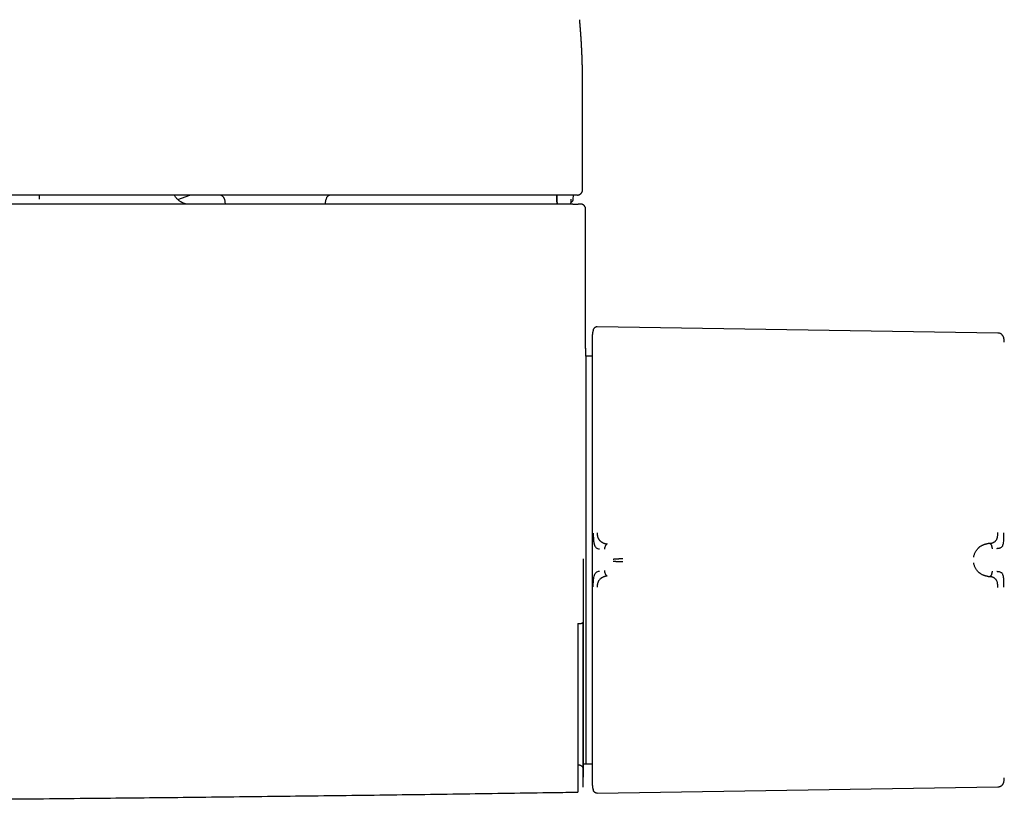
# Model space of a CAD drawing. Header units: millimetres. Extents: x 8 to 885, y 12 to 392.
# Tile 16 of 36: x 474 to 570, y 148 to 225. Entities that reach past the tile are written whole.
import ezdxf

# ---------------------------------------------------------------- set-up
doc = ezdxf.new("R2010")
doc.units = ezdxf.units.MM

msp = doc.modelspace()

# ---------------------------------------------------------------- linework, layer by layer
at = {"color": 7, "linetype": 'Continuous', "lineweight": 30}
for p, q in [((528.535, 218.407), (528.535, 218.429)), ((528.537, 207.957), (528.537, 218.407)), ((528.535, 207.957), (528.535, 207.957)), ((475.497, 207.457), (475.49, 207.06)), ((489.029, 207.023), (490.221, 207.457)), ((489.029, 207.023), (490.222, 207.457)), ((493.575, 207.044), (493.658, 206.575)), ((503.417, 206.575), (503.5, 207.044)), ((527.419, 206.746), (527.429, 207.041)), ((527.623, 207.046), (527.637, 207.457)), ((528.837, 192.536), (528.837, 206.075)), ((529.579, 194.316), (529.558, 194.244)), ((569.064, 193.997), (529.963, 194.6)), ((528.835, 192.495), (528.834, 192.488)), ((528.862, 191.75), (528.821, 191.75)), ((529.479, 191.739), (528.861, 191.75)), ((528.862, 191.75), (528.862, 151.968)), ((568.269, 173.475), (568.117, 173.461)), ((568.117, 170.257), (568.269, 170.244)), ((528.079, 151.879), (528.125, 151.879)), ((528.625, 151.97), (528.862, 151.968)), ((528.861, 151.968), (529.479, 151.979)), ((529.963, 149.119), (569.064, 149.721))]:
    msp.add_line(p, q, dxfattribs=at)
at = {"color": 7, "linetype": 'Continuous', "lineweight": 30, "flags": 128}
msp.add_lwpolyline([(529.482, 193.757), (529.481, 193.72), (529.479, 193.634)], dxfattribs=at)
at = {"color": 7, "linetype": 'Continuous', "lineweight": 30}
for centre, radius, start, end in [((493.083, 206.957), 0.5, 10, 90), ((503.992, 206.957), 0.5, 90, 170), ((526.31, 206.757), 0.3, 181.99869, 217.53402), ((526.335, 206.757), 0.3, 181.99929, 217.53709), ((527.119, 206.757), 0.3, 322.4871, 357.99526), ((-471.163, 171.977), 1000, 358.724311, 358.819148)]:
    msp.add_arc(centre, radius, start, end, dxfattribs=at)
for points, knots in [([(528.537, 218.424), (528.537, 218.448), (528.537, 218.495), (528.537, 218.554), (528.537, 218.613), (528.536, 218.674), (528.536, 218.735), (528.536, 218.79), (528.536, 218.838), (528.535, 218.878), (528.535, 218.917), (528.535, 218.95), (528.534, 218.978), (528.534, 219.002), (528.534, 219.026), (528.534, 219.055), (528.533, 219.089), (528.533, 219.128), (528.533, 219.169), (528.532, 219.211), (528.531, 219.252), (528.531, 219.294), (528.53, 219.334), (528.53, 219.374), (528.529, 219.412), (528.529, 219.449), (528.528, 219.484), (528.528, 219.513), (528.527, 219.539), (528.527, 219.559), (528.526, 219.58), (528.526, 219.601), (528.526, 219.623), (528.525, 219.647), (528.525, 219.672), (528.524, 219.699), (528.524, 219.728), (528.523, 219.758), (528.522, 219.798), (528.521, 219.847), (528.52, 219.903), (528.519, 219.958), (528.517, 220.009), (528.516, 220.055), (528.515, 220.096), (528.514, 220.132), (528.513, 220.167), (528.512, 220.201), (528.511, 220.234), (528.51, 220.281), (528.508, 220.341), (528.506, 220.408), (528.504, 220.466), (528.503, 220.515), (528.501, 220.565), (528.499, 220.618), (528.497, 220.679), (528.495, 220.748), (528.492, 220.824), (528.49, 220.891), (528.487, 220.949), (528.486, 220.999), (528.484, 221.049), (528.482, 221.098), (528.48, 221.141), (528.478, 221.179), (528.477, 221.212), (528.475, 221.245), (528.474, 221.277), (528.472, 221.316), (528.47, 221.363), (528.468, 221.418), (528.465, 221.474), (528.462, 221.532), (528.46, 221.591), (528.457, 221.652), (528.454, 221.707), (528.452, 221.753), (528.45, 221.791), (528.448, 221.828), (528.446, 221.864), (528.444, 221.898), (528.443, 221.93), (528.441, 221.959), (528.439, 221.987), (528.438, 222.019), (528.436, 222.055), (528.434, 222.096), (528.431, 222.139), (528.429, 222.184), (528.426, 222.232), (528.423, 222.282), (528.42, 222.337), (528.417, 222.384), (528.415, 222.424), (528.413, 222.458), (528.411, 222.49), (528.409, 222.52), (528.407, 222.545), (528.406, 222.565), (528.405, 222.583), (528.404, 222.601), (528.402, 222.622), (528.401, 222.645), (528.399, 222.67), (528.398, 222.696), (528.396, 222.722), (528.395, 222.745), (528.393, 222.766), (528.392, 222.785), (528.391, 222.805), (528.389, 222.826), (528.388, 222.851), (528.386, 222.88), (528.384, 222.909), (528.382, 222.938), (528.38, 222.963), (528.379, 222.984), (528.377, 223.002), (528.376, 223.019), (528.375, 223.038), (528.373, 223.059), (528.372, 223.082), (528.37, 223.107), (528.368, 223.131), (528.367, 223.155), (528.365, 223.176), (528.364, 223.192), (528.363, 223.205), (528.363, 223.215), (528.362, 223.225), (528.361, 223.237), (528.36, 223.25), (528.359, 223.266), (528.357, 223.286), (528.356, 223.307), (528.354, 223.33), (528.353, 223.354), (528.351, 223.378), (528.349, 223.402), (528.347, 223.424), (528.346, 223.445), (528.344, 223.468), (528.342, 223.491), (528.34, 223.515), (528.339, 223.54), (528.337, 223.566), (528.335, 223.589), (528.333, 223.611), (528.332, 223.631), (528.33, 223.65), (528.329, 223.669), (528.327, 223.69), (528.325, 223.713), (528.323, 223.738), (528.321, 223.762), (528.32, 223.785), (528.318, 223.807), (528.316, 223.827), (528.315, 223.844), (528.313, 223.862), (528.312, 223.882), (528.31, 223.903), (528.308, 223.927), (528.306, 223.956), (528.303, 223.989), (528.3, 224.026), (528.297, 224.062), (528.294, 224.097), (528.292, 224.126), (528.29, 224.152), (528.288, 224.173), (528.286, 224.194), (528.284, 224.215), (528.283, 224.234), (528.281, 224.251), (528.28, 224.267), (528.278, 224.283), (528.277, 224.299), (528.275, 224.317), (528.274, 224.337), (528.272, 224.358), (528.27, 224.379), (528.268, 224.398), (528.267, 224.415), (528.266, 224.43), (528.264, 224.443), (528.263, 224.457), (528.262, 224.472), (528.26, 224.491), (528.258, 224.511), (528.256, 224.535), (528.255, 224.551), (528.254, 224.56)], [0, 0, 0, 0, 0.010087, 0.020456, 0.031079, 0.041936, 0.052994, 0.063869, 0.070889, 0.077783, 0.084345, 0.090334, 0.094635, 0.09859, 0.102639, 0.107038, 0.113144, 0.119818, 0.126936, 0.133948, 0.14111, 0.148083, 0.154861, 0.161759, 0.168223, 0.174254, 0.180038, 0.185848, 0.189312, 0.192786, 0.19627, 0.199764, 0.203448, 0.207498, 0.211653, 0.216132, 0.220937, 0.226067, 0.231456, 0.241044, 0.250525, 0.259711, 0.26834, 0.276411, 0.28271, 0.28864, 0.294396, 0.300027, 0.305534, 0.310915, 0.32332, 0.335878, 0.343969, 0.351993, 0.360308, 0.369034, 0.378172, 0.390511, 0.403016, 0.415723, 0.423593, 0.431683, 0.439993, 0.448143, 0.455787, 0.461437, 0.466775, 0.471962, 0.477213, 0.482528, 0.491292, 0.500222, 0.509318, 0.51864, 0.52831, 0.538331, 0.548561, 0.554763, 0.560877, 0.566903, 0.572803, 0.57834, 0.583385, 0.588039, 0.59244, 0.59718, 0.603274, 0.609933, 0.617119, 0.624301, 0.631304, 0.640205, 0.648847, 0.657575, 0.662889, 0.66826, 0.673557, 0.678416, 0.682819, 0.685454, 0.68812, 0.691107, 0.694416, 0.698049, 0.702004, 0.706474, 0.710586, 0.714314, 0.717658, 0.720618, 0.723549, 0.726865, 0.730955, 0.73551, 0.74044, 0.745052, 0.749199, 0.7523, 0.755078, 0.757711, 0.760691, 0.764048, 0.767781, 0.771646, 0.775776, 0.779553, 0.78283, 0.785608, 0.787376, 0.788863, 0.790406, 0.792234, 0.794348, 0.796748, 0.799942, 0.803532, 0.807155, 0.810511, 0.814845, 0.818638, 0.821892, 0.825196, 0.828964, 0.832459, 0.836277, 0.840393, 0.844398, 0.848151, 0.851651, 0.85472, 0.857565, 0.860486, 0.863825, 0.867581, 0.871359, 0.875313, 0.878994, 0.882378, 0.885465, 0.888255, 0.890748, 0.893921, 0.897336, 0.901018, 0.904969, 0.910964, 0.916776, 0.922315, 0.927631, 0.933119, 0.936344, 0.93965, 0.943038, 0.946295, 0.949265, 0.951948, 0.954343, 0.956768, 0.959249, 0.962017, 0.965072, 0.968413, 0.971836, 0.974886, 0.977547, 0.979819, 0.981721, 0.983777, 0.986222, 0.989055, 0.992278, 0.995889, 1, 1, 1, 1]), ([(528.037, 207.457), (528.041, 207.457), (528.05, 207.457), (528.063, 207.458), (528.075, 207.459), (528.086, 207.46), (528.094, 207.461), (528.101, 207.462), (528.106, 207.463), (528.111, 207.463), (528.115, 207.464), (528.118, 207.465), (528.12, 207.465), (528.121, 207.465), (528.123, 207.465), (528.125, 207.466), (528.129, 207.467), (528.135, 207.468), (528.146, 207.47), (528.165, 207.476), (528.204, 207.488), (528.256, 207.512), (528.305, 207.542), (528.343, 207.571), (528.374, 207.598), (528.408, 207.632), (528.444, 207.677), (528.479, 207.731), (528.506, 207.789), (528.524, 207.847), (528.535, 207.901), (528.536, 207.938), (528.537, 207.957)], [0, 0, 0, 0, 0.095481, 0.179119, 0.25092, 0.310894, 0.359055, 0.383169, 0.402694, 0.417654, 0.428111, 0.431703, 0.43428, 0.435242, 0.436045, 0.439045, 0.441423, 0.44572, 0.453553, 0.468056, 0.495605, 0.55226, 0.607761, 0.635522, 0.668482, 0.708051, 0.754201, 0.806847, 0.865897, 0.908851, 0.954766, 1, 1, 1, 1]), ([(527.308, 207.457), (523.945, 207.457), (517.22, 207.457), (507.133, 207.457), (497.045, 207.457), (486.957, 207.457), (476.869, 207.457), (466.781, 207.457), (456.694, 207.457), (446.446, 207.457), (436.038, 207.457), (425.469, 207.457), (414.901, 207.457), (404.333, 207.457), (393.765, 207.457), (383.197, 207.457), (372.629, 207.457), (362.06, 207.457), (351.492, 207.457), (340.924, 207.457), (330.356, 207.457), (319.989, 207.457), (309.824, 207.457), (299.859, 207.457), (289.895, 207.457), (279.931, 207.457), (273.288, 207.457), (269.967, 207.457)], [0, 0, 0, 0, 0.039203, 0.078405, 0.117606, 0.156807, 0.196007, 0.235207, 0.274407, 0.313606, 0.354672, 0.395737, 0.436802, 0.477867, 0.518933, 0.559998, 0.601063, 0.642128, 0.683194, 0.72426, 0.765326, 0.806393, 0.845113, 0.883834, 0.922555, 0.961277, 1, 1, 1, 1]), ([(489.826, 206.575), (489.815, 206.578), (489.779, 206.588), (489.715, 206.609), (489.633, 206.64), (489.553, 206.675), (489.471, 206.714), (489.391, 206.757), (489.308, 206.808), (489.221, 206.866), (489.131, 206.933), (489.041, 207.01), (488.951, 207.096), (488.862, 207.193), (488.777, 207.301), (488.713, 207.389), (488.682, 207.444), (488.674, 207.457)], [0, 0, 0, 0, 0.024422, 0.079856, 0.137227, 0.201415, 0.257898, 0.318986, 0.384702, 0.45504, 0.529965, 0.609401, 0.693232, 0.78129, 0.873357, 0.969156, 1, 1, 1, 1]), ([(525.985, 207.457), (525.987, 207.401), (525.991, 207.284), (525.997, 207.106), (526.004, 206.925), (526.008, 206.805), (526.01, 206.746)], [0, 0, 0, 0, 0.238411, 0.494439, 0.750429, 1, 1, 1, 1]), ([(526.01, 207.457), (526.012, 207.4), (526.016, 207.283), (526.022, 207.106), (526.028, 206.925), (526.033, 206.805), (526.035, 206.746)], [0, 0, 0, 0, 0.239288, 0.494971, 0.750631, 1, 1, 1, 1]), ([(526.035, 206.746), (526.036, 206.746), (526.036, 206.745), (526.04, 206.745), (526.044, 206.744), (526.045, 206.744)], [0, 0, 0, 0, 0.420617, 0.967164, 1, 1, 1, 1]), ([(526.044, 206.744), (526.046, 206.729), (526.048, 206.698), (526.061, 206.654), (526.079, 206.615), (526.094, 206.589), (526.104, 206.577), (526.105, 206.575)], [0, 0, 0, 0, 0.2571481, 0.5063896, 0.7429188, 0.962745, 1, 1, 1, 1]), ([(527.801, 207.457), (527.801, 207.457), (527.801, 207.457), (527.8, 207.457), (527.8, 207.457), (527.799, 207.457), (527.797, 207.457), (527.796, 207.457), (527.795, 207.457), (527.793, 207.457), (527.79, 207.457), (527.781, 207.457), (527.76, 207.457), (527.73, 207.457), (527.694, 207.457), (527.651, 207.457), (527.604, 207.457), (527.551, 207.457), (527.494, 207.457), (527.434, 207.457), (527.372, 207.457), (527.329, 207.457), (527.308, 207.457)], [0, 0, 0, 0, 0.0001882, 0.0003893, 0.0008739, 0.0023392, 0.0076507, 0.0334223, 0.0535513, 0.0720612, 0.0905494, 0.1482976, 0.2513336, 0.3345985, 0.4173425, 0.5009402, 0.5841432, 0.6668724, 0.7505053, 0.8337982, 0.9165026, 1, 1, 1, 1]), ([(527.42, 206.773), (527.421, 206.773), (527.423, 206.774), (527.438, 206.78), (527.462, 206.79), (527.489, 206.807), (527.511, 206.823), (527.53, 206.84), (527.551, 206.861), (527.572, 206.888), (527.591, 206.921), (527.607, 206.959), (527.619, 207.001), (527.621, 207.031), (527.623, 207.046)], [0, 0, 0, 0, 0.009111, 0.024406, 0.124876, 0.229732, 0.287273, 0.356783, 0.438492, 0.53203, 0.636567, 0.750746, 0.872676, 1, 1, 1, 1]), ([(528.037, 207.457), (528.036, 207.457), (528.035, 207.457), (528.015, 207.457), (527.985, 207.457), (527.947, 207.457), (527.913, 207.457), (527.881, 207.457), (527.859, 207.457), (527.843, 207.457), (527.834, 207.457), (527.83, 207.457), (527.829, 207.457), (527.829, 207.457), (527.828, 207.457), (527.828, 207.457), (527.828, 207.457), (527.827, 207.457), (527.826, 207.457), (527.823, 207.457), (527.82, 207.457), (527.816, 207.457), (527.813, 207.457), (527.81, 207.457), (527.808, 207.457), (527.806, 207.457), (527.804, 207.457), (527.803, 207.457), (527.802, 207.457), (527.801, 207.457), (527.801, 207.457), (527.801, 207.457)], [0, 0, 0, 0, 0.166648, 0.333314, 0.499999, 0.624977, 0.749999, 0.812477, 0.874998, 0.909977, 0.925385, 0.932168, 0.932929, 0.933691, 0.934452, 0.935214, 0.935975, 0.936737, 0.937499, 0.946238, 0.954336, 0.961791, 0.968605, 0.974776, 0.980305, 0.985193, 0.989438, 0.993042, 0.996003, 0.998323, 1, 1, 1, 1]), ([(527.576, 206.575), (524.549, 206.575), (518.498, 206.575), (509.425, 206.575), (500.361, 206.575), (491.304, 206.575), (482.257, 206.575), (473.217, 206.575), (464.186, 206.575), (455.02, 206.575), (445.72, 206.575), (436.286, 206.575), (426.861, 206.575), (417.445, 206.575), (408.038, 206.575), (401.77, 206.575), (398.637, 206.575)], [0, 0, 0, 0, 0.070435, 0.140805, 0.211108, 0.281346, 0.351519, 0.421626, 0.491667, 0.561643, 0.634881, 0.708048, 0.781143, 0.854166, 0.927119, 1, 1, 1, 1]), ([(527.576, 206.575), (527.599, 206.575), (527.643, 206.575), (527.708, 206.575), (527.771, 206.575), (527.831, 206.575), (527.887, 206.575), (527.937, 206.575), (527.982, 206.575), (528.019, 206.575), (528.05, 206.575), (528.073, 206.575), (528.088, 206.575), (528.09, 206.575), (528.091, 206.575)], [0, 0, 0, 0, 0.082895, 0.165675, 0.249692, 0.332118, 0.414924, 0.499487, 0.581896, 0.664716, 0.749322, 0.832635, 0.915721, 1, 1, 1, 1]), ([(528.336, 206.575), (528.336, 206.575), (528.336, 206.575), (528.323, 206.575), (528.299, 206.575), (528.264, 206.575), (528.218, 206.575), (528.161, 206.575), (528.115, 206.575), (528.091, 206.575)], [0, 0, 0, 0, 0.119878, 0.266552, 0.41323, 0.559911, 0.706599, 0.853295, 1, 1, 1, 1]), ([(528.837, 206.075), (528.836, 206.099), (528.834, 206.145), (528.82, 206.21), (528.799, 206.269), (528.775, 206.318), (528.749, 206.359), (528.723, 206.393), (528.698, 206.421), (528.663, 206.455), (528.625, 206.485), (528.589, 206.507), (528.566, 206.519), (528.548, 206.528), (528.528, 206.537), (528.506, 206.545), (528.482, 206.553), (528.457, 206.561), (528.429, 206.567), (528.399, 206.571), (528.368, 206.574), (528.348, 206.575), (528.337, 206.575)], [0, 0, 0, 0, 0.072068, 0.139985, 0.202457, 0.258459, 0.307256, 0.348382, 0.385032, 0.421655, 0.494455, 0.530496, 0.548541, 0.569494, 0.596265, 0.630083, 0.671537, 0.720924, 0.778401, 0.844051, 0.917912, 1, 1, 1, 1]), ([(529.579, 194.311), (529.571, 194.282), (529.553, 194.221), (529.532, 194.129), (529.516, 194.047), (529.505, 193.981), (529.498, 193.929), (529.493, 193.883), (529.489, 193.845), (529.487, 193.82), (529.486, 193.804), (529.485, 193.793), (529.484, 193.783), (529.483, 193.772), (529.483, 193.76), (529.482, 193.747), (529.481, 193.734), (529.481, 193.72), (529.48, 193.705), (529.48, 193.691), (529.48, 193.676), (529.479, 193.667), (529.479, 193.662)], [0, 0, 0, 0, 0.085538, 0.182968, 0.274655, 0.326852, 0.376939, 0.424121, 0.461298, 0.486858, 0.497443, 0.508033, 0.520577, 0.535875, 0.561279, 0.592896, 0.63099, 0.685442, 0.749539, 0.82333, 0.906823, 1, 1, 1, 1]), ([(529.965, 194.6), (529.946, 194.599), (529.909, 194.598), (529.852, 194.587), (529.797, 194.567), (529.744, 194.538), (529.697, 194.503), (529.655, 194.46), (529.621, 194.414), (529.595, 194.366), (529.584, 194.332), (529.579, 194.316)], [0, 0, 0, 0, 0.107616, 0.219268, 0.333964, 0.450524, 0.567647, 0.681934, 0.794253, 0.903505, 1, 1, 1, 1]), ([(529.479, 193.634), (529.479, 193.633), (529.479, 193.631), (529.479, 193.614), (529.479, 193.588), (529.479, 193.551), (529.479, 193.506), (529.479, 193.456), (529.479, 193.403), (529.479, 193.343), (529.479, 193.275), (529.479, 193.193), (529.479, 193.095), (529.479, 192.979), (529.479, 192.851), (529.479, 192.727), (529.479, 192.614), (529.479, 192.514), (529.479, 192.41), (529.479, 192.301), (529.479, 192.163), (529.479, 191.992), (529.479, 191.784), (529.479, 191.563), (529.479, 191.329), (529.479, 191.083), (529.479, 190.827), (529.479, 190.56), (529.479, 190.281), (529.479, 189.988), (529.479, 189.681), (529.479, 189.361), (529.479, 189.028), (529.479, 188.684), (529.479, 188.329), (529.479, 187.963), (529.479, 187.586), (529.479, 187.2), (529.479, 186.804), (529.479, 186.399), (529.479, 185.985), (529.479, 185.565), (529.479, 185.139), (529.479, 184.708), (529.479, 184.27), (529.479, 183.826), (529.479, 183.376), (529.479, 182.92), (529.479, 182.458), (529.479, 182.05), (529.479, 181.698), (529.479, 181.401), (529.479, 181.103), (529.479, 180.802), (529.479, 180.439), (529.479, 180.014), (529.479, 179.523), (529.479, 179.029), (529.479, 178.533), (529.479, 178.073), (529.479, 177.649), (529.479, 177.259), (529.479, 176.867), (529.479, 176.477), (529.479, 176.074), (529.479, 175.657), (529.479, 175.224), (529.479, 174.792), (529.479, 174.363), (529.479, 173.938), (529.479, 173.514), (529.479, 173.089), (529.479, 172.806), (529.479, 172.664)], [0, 0, 0, 0, 0.014329, 0.028654, 0.04298, 0.057322, 0.07212, 0.083744, 0.09537, 0.107001, 0.118712, 0.130678, 0.145631, 0.160589, 0.175557, 0.190861, 0.200496, 0.210132, 0.219769, 0.229411, 0.239058, 0.254994, 0.270924, 0.286858, 0.302809, 0.319, 0.334896, 0.350796, 0.36671, 0.382786, 0.399187, 0.415592, 0.432012, 0.448519, 0.465022, 0.481528, 0.498048, 0.514539, 0.531023, 0.547512, 0.564013, 0.580438, 0.596563, 0.612692, 0.628835, 0.644826, 0.660807, 0.676791, 0.692788, 0.708575, 0.718481, 0.728388, 0.738297, 0.74821, 0.75813, 0.773887, 0.789639, 0.805394, 0.821158, 0.836557, 0.848652, 0.860749, 0.872852, 0.88489, 0.896665, 0.909803, 0.922944, 0.936092, 0.949025, 0.961767, 0.974507, 0.98725, 1, 1, 1, 1]), ([(569.655, 193.496), (569.65, 193.519), (569.64, 193.566), (569.614, 193.636), (569.577, 193.706), (569.53, 193.772), (569.475, 193.832), (569.413, 193.883), (569.346, 193.925), (569.277, 193.957), (569.206, 193.979), (569.135, 193.994), (569.087, 193.996), (569.064, 193.997)], [0, 0, 0, 0, 0.080656, 0.172279, 0.26662, 0.362981, 0.460563, 0.558507, 0.650402, 0.741119, 0.829996, 0.91645, 1, 1, 1, 1]), ([(569.696, 193.097), (569.694, 193.147), (569.69, 193.245), (569.676, 193.379), (569.661, 193.461), (569.655, 193.496)], [0, 0, 0, 0, 0.374626, 0.732084, 1, 1, 1, 1]), ([(528.837, 192.532), (528.837, 192.531), (528.837, 192.529), (528.837, 192.512), (528.836, 192.48), (528.835, 192.431), (528.834, 192.369), (528.832, 192.293), (528.83, 192.203), (528.828, 192.1), (528.826, 191.984), (528.824, 191.868), (528.822, 191.785), (528.821, 191.75)], [0, 0, 0, 0, 0.009224, 0.110488, 0.212114, 0.315543, 0.418605, 0.521371, 0.62391, 0.726295, 0.82677, 0.927233, 1, 1, 1, 1]), ([(528.836, 192.491), (528.836, 192.499), (528.837, 192.516), (528.837, 192.526), (528.837, 192.532)], [0, 0, 0, 0, 0.426556, 1, 1, 1, 1]), ([(529.579, 174.469), (529.58, 174.377), (529.581, 174.191), (529.59, 173.981), (529.6, 173.85), (529.606, 173.784), (529.613, 173.713), (529.626, 173.613), (529.643, 173.516), (529.664, 173.429), (529.683, 173.359), (529.703, 173.299), (529.722, 173.251), (529.747, 173.194), (529.784, 173.125), (529.869, 173.038), (530.008, 172.972), (530.134, 172.954), (530.2, 172.945)], [0, 0, 0, 0, 0.125554, 0.251039, 0.290001, 0.310057, 0.344618, 0.393554, 0.456767, 0.493798, 0.534579, 0.576341, 0.60187, 0.627562, 0.693703, 0.759502, 0.875658, 1, 1, 1, 1]), ([(529.965, 174.502), (529.965, 174.471), (529.965, 174.411), (529.97, 174.324), (529.979, 174.243), (529.992, 174.168), (530.009, 174.1), (530.028, 174.043), (530.051, 173.993), (530.076, 173.947), (530.105, 173.898), (530.138, 173.851), (530.171, 173.808), (530.204, 173.769), (530.237, 173.734), (530.274, 173.701), (530.316, 173.667), (530.363, 173.632), (530.415, 173.598), (530.471, 173.566), (530.531, 173.536), (530.584, 173.513), (530.631, 173.495), (530.672, 173.481), (530.706, 173.47), (530.732, 173.463), (530.748, 173.458), (530.765, 173.454), (530.781, 173.45), (530.799, 173.446), (530.817, 173.442), (530.835, 173.439), (530.861, 173.434), (530.889, 173.43), (530.917, 173.427), (530.933, 173.425), (530.941, 173.424), (530.943, 173.424), (530.943, 173.424), (530.943, 173.424), (530.943, 173.424), (530.944, 173.424), (530.944, 173.424)], [0, 0, 0, 0, 0.046698, 0.091618, 0.134505, 0.175194, 0.213614, 0.249779, 0.276951, 0.307118, 0.340349, 0.376695, 0.409342, 0.4408, 0.471044, 0.500021, 0.535936, 0.574169, 0.614719, 0.657569, 0.702695, 0.750057, 0.775296, 0.805099, 0.8394, 0.850353, 0.861686, 0.873397, 0.885483, 0.89794, 0.910765, 0.923954, 0.937503, 0.96472, 0.984149, 0.995887, 0.998893, 0.999683, 0.9999, 0.999964, 0.999986, 1, 1, 1, 1]), ([(568.269, 173.475), (568.298, 173.478), (568.353, 173.485), (568.429, 173.501), (568.481, 173.515), (568.513, 173.525), (568.528, 173.53), (568.543, 173.535), (568.556, 173.54), (568.569, 173.544), (568.58, 173.549), (568.591, 173.553), (568.626, 173.568), (568.683, 173.596), (568.758, 173.642), (568.823, 173.694), (568.882, 173.751), (568.932, 173.819), (568.964, 173.881), (568.984, 173.93), (568.995, 173.961), (569.006, 173.994), (569.015, 174.028), (569.023, 174.063), (569.035, 174.118), (569.047, 174.197), (569.057, 174.306), (569.063, 174.426), (569.063, 174.512), (569.064, 174.556)], [0, 0, 0, 0, 0.064483, 0.121146, 0.169699, 0.182428, 0.194431, 0.205703, 0.216244, 0.226049, 0.235116, 0.243443, 0.251028, 0.319255, 0.38355, 0.443931, 0.500485, 0.559082, 0.620049, 0.640929, 0.662103, 0.683581, 0.705368, 0.72747, 0.749885, 0.805219, 0.865757, 0.930963, 1, 1, 1, 1]), ([(568.954, 172.991), (568.959, 172.992), (568.978, 172.994), (569.022, 172.998), (569.092, 173.006), (569.181, 173.017), (569.277, 173.039), (569.366, 173.074), (569.446, 173.126), (569.516, 173.193), (569.573, 173.309), (569.613, 173.473), (569.637, 173.685), (569.649, 173.935), (569.655, 174.207), (569.655, 174.398), (569.655, 174.496)], [0, 0, 0, 0, 0.0075393, 0.0326022, 0.0741798, 0.1249292, 0.188679, 0.2655647, 0.3319143, 0.4056341, 0.4860449, 0.5739841, 0.669568, 0.7723255, 0.8825374, 1, 1, 1, 1]), ([(530.944, 173.424), (530.934, 173.423), (530.916, 173.42), (530.89, 173.408), (530.865, 173.392), (530.838, 173.368), (530.811, 173.335), (530.783, 173.293), (530.754, 173.237), (530.725, 173.166), (530.7, 173.08), (530.682, 172.991), (530.676, 172.93), (530.673, 172.901)], [0, 0, 0, 0, 0.056304, 0.111898, 0.167775, 0.224659, 0.302815, 0.38407, 0.468372, 0.599448, 0.73388, 0.868517, 1, 1, 1, 1]), ([(566.714, 172.147), (566.721, 172.189), (566.736, 172.276), (566.774, 172.405), (566.824, 172.534), (566.881, 172.649), (566.942, 172.752), (567.003, 172.843), (567.08, 172.939), (567.142, 173.006), (567.187, 173.048), (567.201, 173.062), (567.216, 173.075), (567.23, 173.088), (567.245, 173.1), (567.275, 173.125), (567.322, 173.161), (567.389, 173.208), (567.455, 173.249), (567.518, 173.284), (567.56, 173.305), (567.589, 173.319), (567.603, 173.325), (567.617, 173.332), (567.631, 173.338), (567.645, 173.344), (567.66, 173.35), (567.697, 173.365), (567.754, 173.386), (567.829, 173.409), (567.895, 173.426), (567.952, 173.438), (568.003, 173.448), (568.047, 173.454), (568.082, 173.458), (568.103, 173.46), (568.113, 173.461), (568.116, 173.461), (568.116, 173.461), (568.117, 173.461), (568.117, 173.461)], [0, 0, 0, 0, 0.051373, 0.105665, 0.163102, 0.223827, 0.27137, 0.320803, 0.372124, 0.442732, 0.452222, 0.461768, 0.471368, 0.481024, 0.490735, 0.500501, 0.537698, 0.579265, 0.625137, 0.657731, 0.692132, 0.7001, 0.708157, 0.716302, 0.724536, 0.732857, 0.741265, 0.74976, 0.79759, 0.84013, 0.877473, 0.909711, 0.93693, 0.964012, 0.983495, 0.995471, 0.998664, 0.999564, 0.99984, 1, 1, 1, 1]), ([(568.532, 172.956), (568.53, 172.985), (568.524, 173.045), (568.506, 173.133), (568.482, 173.218), (568.454, 173.289), (568.426, 173.344), (568.399, 173.386), (568.372, 173.419), (568.346, 173.443), (568.321, 173.459), (568.296, 173.471), (568.278, 173.473), (568.269, 173.475)], [0, 0, 0, 0, 0.131742, 0.26673, 0.401479, 0.532742, 0.617059, 0.698228, 0.776196, 0.832885, 0.888534, 0.943898, 1, 1, 1, 1]), ([(529.479, 172.664), (529.479, 172.499), (529.479, 172.17), (529.479, 171.738), (529.479, 171.366), (529.479, 171.159), (529.479, 171.055)], [0, 0, 0, 0, 0.3076, 0.612791, 0.80584, 1, 1, 1, 1]), ([(531.524, 171.942), (531.558, 171.947), (531.625, 171.957), (531.733, 171.967), (531.845, 171.974), (531.948, 171.98), (532.041, 171.984), (532.121, 171.989), (532.202, 171.994), (532.284, 172), (532.367, 172.007), (532.422, 172.014), (532.45, 172.017)], [0, 0, 0, 0, 0.134303, 0.26534, 0.393205, 0.518102, 0.599917, 0.680753, 0.760843, 0.840485, 0.920053, 1, 1, 1, 1]), ([(528.589, 171.977), (528.589, 171.844), (528.589, 171.575), (528.589, 171.165), (528.589, 170.744), (528.59, 170.33), (528.59, 169.924), (528.59, 169.639), (528.59, 169.459), (528.59, 169.388), (528.59, 169.316), (528.59, 169.254), (528.59, 169.153), (528.59, 169.035), (528.59, 168.889), (528.59, 168.76), (528.59, 168.628), (528.59, 168.491), (528.59, 168.35), (528.59, 168.217), (528.59, 168.095), (528.59, 167.895), (528.589, 167.718), (528.589, 167.56), (528.589, 167.511), (528.589, 167.462), (528.589, 167.413), (528.589, 167.364), (528.589, 167.265), (528.589, 167.12), (528.589, 166.934), (528.589, 166.761), (528.589, 166.605), (528.589, 166.467), (528.589, 166.349), (528.589, 166.271), (528.589, 166.229), (528.589, 166.217), (528.589, 166.204), (528.589, 166.192), (528.589, 166.18), (528.589, 166.109), (528.589, 165.978), (528.59, 165.852), (528.59, 165.79)], [0, 0, 0, 0, 0.063602, 0.129016, 0.196252, 0.265318, 0.327621, 0.391357, 0.402724, 0.414135, 0.425592, 0.437038, 0.444335, 0.474017, 0.494043, 0.514746, 0.536127, 0.558184, 0.580919, 0.604331, 0.622724, 0.640018, 0.7009, 0.708873, 0.716847, 0.724821, 0.732795, 0.74077, 0.748745, 0.781047, 0.811404, 0.839813, 0.866274, 0.887947, 0.908111, 0.924608, 0.926681, 0.928735, 0.930768, 0.932782, 0.934776, 0.936749, 0.968371, 1, 1, 1, 1]), ([(528.625, 151.369), (528.625, 151.369), (528.625, 151.369), (528.625, 151.369), (528.625, 151.37), (528.625, 151.372), (528.625, 151.376), (528.625, 151.382), (528.625, 151.39), (528.625, 151.4), (528.625, 151.411), (528.625, 151.425), (528.625, 151.441), (528.625, 151.455), (528.625, 151.466), (528.625, 151.471), (528.625, 151.477), (528.625, 151.483), (528.625, 151.489), (528.625, 151.496), (528.625, 151.509), (528.625, 151.538), (528.625, 151.586), (528.625, 151.65), (528.625, 151.72), (528.625, 151.793), (528.625, 151.851), (528.625, 151.888), (528.625, 151.902), (528.625, 151.915), (528.625, 151.928), (528.625, 151.943), (528.625, 151.959), (528.625, 151.981), (528.625, 152.011), (528.625, 152.049), (528.625, 152.091), (528.625, 152.139), (528.625, 152.191), (528.625, 152.235), (528.625, 152.271), (528.625, 152.296), (528.625, 152.322), (528.625, 152.348), (528.625, 152.375), (528.625, 152.437), (528.625, 152.538), (528.625, 152.682), (528.625, 152.829), (528.625, 152.977), (528.625, 153.126), (528.625, 153.269), (528.625, 153.37), (528.625, 153.428), (528.625, 153.45), (528.625, 153.473), (528.625, 153.496), (528.625, 153.518), (528.625, 153.541), (528.625, 153.609), (528.625, 153.723), (528.625, 153.885), (528.625, 154.047), (528.625, 154.217), (528.625, 154.396), (528.625, 154.582), (528.625, 154.765), (528.625, 154.944), (528.625, 155.118), (528.625, 155.293), (528.625, 155.468), (528.625, 155.642), (528.625, 155.771), (528.625, 155.863), (528.625, 155.923), (528.625, 155.989), (528.625, 156.057), (528.625, 156.126), (528.625, 156.196), (528.625, 156.265), (528.625, 156.424), (528.625, 156.676), (528.625, 157.028), (528.625, 157.401), (528.625, 157.796), (528.625, 158.213), (528.625, 158.642), (528.625, 159.082), (528.625, 159.53), (528.625, 159.987), (528.625, 160.452), (528.625, 160.924), (528.625, 161.401), (528.625, 161.766), (528.625, 162.022), (528.625, 162.164), (528.625, 162.313), (528.625, 162.46), (528.625, 162.606), (528.625, 162.829), (528.625, 163.126), (528.625, 163.496), (528.625, 163.854), (528.625, 164.148), (528.625, 164.379), (528.625, 164.551), (528.625, 164.719), (528.625, 164.884), (528.625, 165.049), (528.625, 165.223), (528.625, 165.52), (528.625, 165.94), (528.625, 166.458), (528.625, 166.961), (528.625, 167.447), (528.625, 167.936), (528.625, 168.458), (528.625, 169.014), (528.625, 169.604), (528.625, 170.195), (528.625, 170.788), (528.625, 171.382), (528.625, 171.779), (528.625, 171.977)], [0, 0, 0, 0, 0.000559, 0.003717, 0.007475, 0.011831, 0.016786, 0.02234, 0.028492, 0.035243, 0.040849, 0.046811, 0.053127, 0.059798, 0.061531, 0.063287, 0.065065, 0.066866, 0.068689, 0.070534, 0.072275, 0.079642, 0.092855, 0.105581, 0.117819, 0.129571, 0.140835, 0.143292, 0.144955, 0.146701, 0.14856, 0.150534, 0.152621, 0.154821, 0.159151, 0.163863, 0.168957, 0.174433, 0.180291, 0.186532, 0.189088, 0.191703, 0.194377, 0.19711, 0.199902, 0.202288, 0.215866, 0.228921, 0.241454, 0.253465, 0.265133, 0.276261, 0.285608, 0.287065, 0.288664, 0.290256, 0.291841, 0.29342, 0.294992, 0.296557, 0.307483, 0.318071, 0.328322, 0.338236, 0.349599, 0.360484, 0.370891, 0.38082, 0.390272, 0.399246, 0.40873, 0.417615, 0.425901, 0.428228, 0.431353, 0.434691, 0.438031, 0.441373, 0.444718, 0.448064, 0.451412, 0.467384, 0.483402, 0.499466, 0.516943, 0.534474, 0.55206, 0.569699, 0.587218, 0.60472, 0.62222, 0.639716, 0.656958, 0.674198, 0.678791, 0.684067, 0.689276, 0.694417, 0.699489, 0.704494, 0.717563, 0.730145, 0.742238, 0.753842, 0.759666, 0.765357, 0.770918, 0.776348, 0.781646, 0.78717, 0.793457, 0.810745, 0.828033, 0.843468, 0.858903, 0.874337, 0.889771, 0.908144, 0.926516, 0.944888, 0.963259, 0.98163, 1, 1, 1, 1]), ([(529.479, 171.055), (529.479, 170.893), (529.479, 170.57), (529.479, 170.086), (529.479, 169.602), (529.479, 169.115), (529.479, 168.659), (529.479, 168.236), (529.479, 167.849), (529.479, 167.462), (529.479, 167.073), (529.479, 166.65), (529.479, 166.193), (529.479, 165.707), (529.479, 165.22), (529.479, 164.795), (529.479, 164.429), (529.479, 164.124), (529.479, 163.821), (529.479, 163.52), (529.479, 163.156), (529.479, 162.731), (529.479, 162.247), (529.479, 161.769), (529.479, 161.294), (529.479, 160.827), (529.479, 160.368), (529.479, 159.918), (529.479, 159.473), (529.479, 159.032), (529.479, 158.595), (529.479, 158.163), (529.479, 157.74), (529.479, 157.325), (529.479, 156.918), (529.479, 156.522), (529.479, 156.135), (529.479, 155.759), (529.479, 155.394), (529.479, 155.039), (529.479, 154.696), (529.479, 154.366), (529.479, 154.05), (529.479, 153.746), (529.479, 153.455), (529.479, 153.175), (529.479, 152.908), (529.479, 152.652), (529.479, 152.409), (529.479, 152.206), (529.479, 152.041), (529.479, 151.907), (529.479, 151.777), (529.479, 151.653), (529.479, 151.509), (529.479, 151.35), (529.479, 151.181), (529.479, 151.023), (529.479, 150.879), (529.479, 150.757), (529.479, 150.654), (529.479, 150.566), (529.479, 150.486), (529.479, 150.414), (529.479, 150.347), (529.479, 150.286), (529.479, 150.231), (529.479, 150.186), (529.479, 150.148), (529.479, 150.12), (529.479, 150.1), (529.479, 150.087), (529.479, 150.086), (529.479, 150.085)], [0, 0, 0, 0, 0.014535, 0.029065, 0.043597, 0.058144, 0.073132, 0.084905, 0.09668, 0.10846, 0.120316, 0.132416, 0.147536, 0.16266, 0.177794, 0.193243, 0.202968, 0.212693, 0.22242, 0.232152, 0.241889, 0.257942, 0.273989, 0.290041, 0.306109, 0.322386, 0.338367, 0.354352, 0.37035, 0.386478, 0.402933, 0.41939, 0.435862, 0.452388, 0.468908, 0.485432, 0.50197, 0.518442, 0.534908, 0.551378, 0.567861, 0.584232, 0.600305, 0.616382, 0.632472, 0.648379, 0.664275, 0.680174, 0.696085, 0.711759, 0.721593, 0.731427, 0.741264, 0.751104, 0.760951, 0.776563, 0.792169, 0.80778, 0.823398, 0.838627, 0.85059, 0.862554, 0.874523, 0.886425, 0.898052, 0.911025, 0.924, 0.936982, 0.949742, 0.962305, 0.974865, 0.987429, 1, 1, 1, 1]), ([(531.527, 171.748), (531.561, 171.744), (531.628, 171.738), (531.736, 171.73), (531.847, 171.722), (531.962, 171.715), (532.081, 171.709), (532.189, 171.706), (532.284, 171.703), (532.367, 171.702), (532.423, 171.701), (532.45, 171.701)], [0, 0, 0, 0, 0.134294, 0.265155, 0.392768, 0.517462, 0.639734, 0.760272, 0.840123, 0.919913, 1, 1, 1, 1]), ([(568.117, 170.257), (568.117, 170.257), (568.116, 170.257), (568.113, 170.257), (568.103, 170.258), (568.082, 170.26), (568.047, 170.264), (568.004, 170.271), (567.955, 170.279), (567.903, 170.29), (567.858, 170.301), (567.823, 170.311), (567.801, 170.318), (567.777, 170.325), (567.753, 170.333), (567.727, 170.342), (567.701, 170.352), (567.651, 170.371), (567.581, 170.402), (567.494, 170.447), (567.423, 170.489), (567.366, 170.526), (567.333, 170.55), (567.311, 170.566), (567.301, 170.574), (567.29, 170.582), (567.28, 170.59), (567.27, 170.598), (567.232, 170.628), (567.169, 170.684), (567.086, 170.772), (567.011, 170.863), (566.945, 170.959), (566.882, 171.065), (566.824, 171.182), (566.775, 171.312), (566.736, 171.441), (566.721, 171.529), (566.714, 171.571)], [0, 0, 0, 0, 0.000168, 0.001366, 0.004585, 0.016602, 0.036108, 0.063195, 0.088438, 0.118038, 0.152065, 0.164532, 0.177513, 0.191011, 0.205027, 0.219565, 0.234628, 0.250218, 0.305811, 0.357356, 0.404738, 0.433682, 0.460748, 0.467525, 0.474171, 0.480686, 0.487071, 0.493324, 0.499446, 0.559752, 0.617506, 0.67268, 0.725262, 0.775261, 0.835907, 0.893476, 0.948104, 1, 1, 1, 1]), ([(529.579, 169.249), (529.58, 169.34), (529.581, 169.523), (529.597, 169.789), (529.623, 170.044), (529.673, 170.281), (529.734, 170.454), (529.79, 170.572), (529.872, 170.666), (530.007, 170.741), (530.135, 170.763), (530.2, 170.773)], [0, 0, 0, 0, 0.12498, 0.249974, 0.375129, 0.4995, 0.626711, 0.691987, 0.75435, 0.875912, 1, 1, 1, 1]), ([(530.944, 170.294), (530.943, 170.294), (530.941, 170.294), (530.933, 170.293), (530.915, 170.292), (530.887, 170.288), (530.853, 170.283), (530.815, 170.276), (530.774, 170.267), (530.738, 170.258), (530.711, 170.25), (530.693, 170.244), (530.675, 170.238), (530.655, 170.232), (530.636, 170.225), (530.615, 170.217), (530.565, 170.198), (530.491, 170.164), (530.418, 170.122), (530.373, 170.093), (530.351, 170.077), (530.33, 170.062), (530.31, 170.047), (530.29, 170.031), (530.25, 169.997), (530.193, 169.941), (530.133, 169.866), (530.089, 169.798), (530.058, 169.739), (530.027, 169.667), (530, 169.578), (529.981, 169.482), (529.971, 169.391), (529.965, 169.306), (529.965, 169.247), (529.965, 169.216)], [0, 0, 0, 0, 0.000491, 0.004709, 0.016801, 0.036349, 0.063449, 0.08868, 0.118244, 0.1522, 0.164633, 0.177573, 0.191021, 0.204979, 0.21945, 0.234434, 0.249933, 0.328151, 0.400024, 0.417785, 0.435101, 0.45197, 0.468393, 0.484369, 0.499899, 0.569641, 0.634729, 0.675595, 0.714547, 0.751696, 0.809478, 0.868786, 0.909647, 0.953487, 1, 1, 1, 1]), ([(530.674, 170.818), (530.677, 170.788), (530.683, 170.728), (530.701, 170.639), (530.726, 170.553), (530.755, 170.481), (530.784, 170.425), (530.811, 170.383), (530.838, 170.351), (530.865, 170.327), (530.89, 170.31), (530.916, 170.298), (530.934, 170.296), (530.944, 170.294)], [0, 0, 0, 0, 0.131484, 0.266121, 0.400553, 0.531629, 0.615931, 0.697185, 0.775341, 0.832225, 0.888102, 0.943696, 1, 1, 1, 1]), ([(568.269, 170.244), (568.278, 170.245), (568.296, 170.248), (568.321, 170.259), (568.346, 170.276), (568.372, 170.3), (568.399, 170.332), (568.426, 170.374), (568.454, 170.429), (568.482, 170.5), (568.506, 170.585), (568.524, 170.673), (568.53, 170.733), (568.532, 170.763)], [0, 0, 0, 0, 0.056102, 0.111466, 0.167115, 0.223804, 0.301772, 0.382941, 0.467258, 0.598521, 0.73327, 0.868258, 1, 1, 1, 1]), ([(569.064, 169.162), (569.063, 169.206), (569.063, 169.292), (569.058, 169.39), (569.052, 169.459), (569.048, 169.502), (569.043, 169.543), (569.037, 169.581), (569.027, 169.643), (569.007, 169.725), (568.977, 169.809), (568.946, 169.873), (568.915, 169.923), (568.873, 169.976), (568.816, 170.032), (568.762, 170.072), (568.725, 170.096), (568.709, 170.106), (568.692, 170.116), (568.675, 170.126), (568.657, 170.135), (568.639, 170.144), (568.62, 170.153), (568.594, 170.164), (568.557, 170.179), (568.504, 170.197), (568.438, 170.215), (568.359, 170.233), (568.3, 170.24), (568.269, 170.244)], [0, 0, 0, 0, 0.069025, 0.134226, 0.159046, 0.183078, 0.206287, 0.22865, 0.250149, 0.316401, 0.379891, 0.420809, 0.460701, 0.499516, 0.563083, 0.631484, 0.645503, 0.659713, 0.674115, 0.688707, 0.70349, 0.718464, 0.733629, 0.748983, 0.780106, 0.820964, 0.871406, 0.931199, 1, 1, 1, 1]), ([(569.655, 169.222), (569.655, 169.321), (569.655, 169.512), (569.648, 169.785), (569.637, 170.035), (569.613, 170.247), (569.573, 170.412), (569.515, 170.527), (569.445, 170.593), (569.352, 170.653), (569.238, 170.692), (569.103, 170.712), (569.015, 170.72), (568.973, 170.725), (568.96, 170.726), (568.956, 170.727), (568.954, 170.727)], [0, 0, 0, 0, 0.1177718, 0.2282522, 0.3312397, 0.4270143, 0.5150992, 0.5956242, 0.6694207, 0.7357974, 0.8460443, 0.9267681, 0.9781412, 0.9927583, 0.997301, 1, 1, 1, 1]), ([(528.079, 165.648), (528.099, 165.649), (528.141, 165.649), (528.203, 165.653), (528.266, 165.659), (528.327, 165.667), (528.385, 165.677), (528.438, 165.69), (528.484, 165.705), (528.522, 165.721), (528.552, 165.738), (528.573, 165.755), (528.586, 165.772), (528.588, 165.784), (528.59, 165.79)], [0, 0, 0, 0, 0.077123, 0.15743, 0.240478, 0.325709, 0.41246, 0.499991, 0.587523, 0.674276, 0.759509, 0.842562, 0.922872, 1, 1, 1, 1]), ([(528.079, 165.649), (528.079, 165.264), (528.079, 164.494), (528.079, 163.364), (528.079, 162.258), (528.079, 161.179), (528.079, 160.131), (528.079, 159.116), (528.079, 158.137), (528.079, 157.197), (528.079, 156.299), (528.079, 155.445), (528.079, 154.637), (528.079, 153.878), (528.079, 153.171), (528.079, 152.516), (528.079, 151.916), (528.079, 151.372), (528.079, 150.887), (528.079, 150.461), (528.079, 150.096), (528.079, 149.792), (528.079, 149.551), (528.079, 149.371), (528.079, 149.261), (528.079, 149.211), (528.079, 149.22), (528.079, 149.222)], [0, 0, 0, 0, 0.041173, 0.082346, 0.123518, 0.164691, 0.205864, 0.247037, 0.28821, 0.329383, 0.370555, 0.411728, 0.452901, 0.494074, 0.535247, 0.576419, 0.617592, 0.658765, 0.699938, 0.741111, 0.782284, 0.823456, 0.864629, 0.905802, 0.946975, 0.988148, 1, 1, 1, 1]), ([(528.589, 149.714), (528.589, 149.714), (528.589, 149.714), (528.589, 149.714), (528.589, 149.715), (528.589, 149.717), (528.589, 149.717), (528.589, 149.717), (528.589, 149.718), (528.589, 149.718), (528.589, 149.718), (528.589, 149.719), (528.589, 149.72), (528.589, 149.722), (528.589, 149.725), (528.589, 149.729), (528.589, 149.734), (528.589, 149.74), (528.589, 149.749), (528.589, 149.759), (528.589, 149.772), (528.589, 149.787), (528.59, 149.804), (528.59, 149.825), (528.59, 149.848), (528.59, 149.875), (528.59, 149.906), (528.59, 149.941), (528.59, 149.972), (528.59, 149.999), (528.59, 150.018), (528.59, 150.039), (528.59, 150.059), (528.59, 150.096), (528.59, 150.149), (528.59, 150.22), (528.59, 150.291), (528.59, 150.363), (528.59, 150.438), (528.59, 150.514), (528.59, 150.595), (528.59, 150.681), (528.59, 150.773), (528.59, 150.865), (528.59, 150.931), (528.59, 150.969), (528.59, 150.982), (528.59, 150.994), (528.59, 151.006), (528.59, 151.018), (528.59, 151.03), (528.59, 151.06), (528.59, 151.126), (528.59, 151.225), (528.59, 151.339), (528.59, 151.456), (528.59, 151.581), (528.59, 151.714), (528.59, 151.837), (528.59, 151.949), (528.59, 152.049), (528.59, 152.149), (528.59, 152.248), (528.59, 152.351), (528.59, 152.461), (528.59, 152.623), (528.59, 152.836), (528.59, 153.105), (528.59, 153.384), (528.59, 153.674), (528.59, 153.974), (528.589, 154.195), (528.589, 154.33), (528.589, 154.375), (528.589, 154.421), (528.589, 154.468), (528.589, 154.515), (528.589, 154.563), (528.589, 154.64), (528.589, 154.748), (528.589, 154.899), (528.589, 155.065), (528.589, 155.248), (528.589, 155.443), (528.589, 155.65), (528.589, 155.871), (528.589, 156.102), (528.59, 156.342), (528.59, 156.521), (528.59, 156.64), (528.59, 156.698), (528.59, 156.763), (528.59, 156.829), (528.59, 156.916), (528.59, 157.022), (528.59, 157.155), (528.59, 157.293), (528.59, 157.435), (528.59, 157.587), (528.59, 157.749), (528.59, 157.919), (528.59, 158.081), (528.59, 158.237), (528.59, 158.384), (528.59, 158.524), (528.59, 158.655), (528.59, 158.776), (528.59, 158.888), (528.59, 158.99), (528.59, 159.084), (528.59, 159.168), (528.59, 159.243), (528.59, 159.308), (528.59, 159.361), (528.59, 159.397), (528.59, 159.419), (528.59, 159.431), (528.59, 159.442), (528.59, 159.454), (528.59, 159.465), (528.59, 159.491), (528.59, 159.545), (528.59, 159.651), (528.59, 159.839), (528.59, 160.081), (528.59, 160.352), (528.59, 160.622), (528.59, 160.9), (528.59, 161.186), (528.59, 161.433), (528.59, 161.643), (528.59, 161.818), (528.59, 161.988), (528.59, 162.154), (528.59, 162.315), (528.59, 162.485), (528.59, 162.669), (528.59, 162.958), (528.59, 163.342), (528.59, 163.823), (528.59, 164.308), (528.59, 164.798), (528.59, 165.291), (528.59, 165.624), (528.59, 165.79)], [0, 0, 0, 0, 0.0002229, 0.0025404, 0.0118283, 0.0123466, 0.0128717, 0.0134036, 0.0139422, 0.0144875, 0.0150395, 0.0155983, 0.0161638, 0.0198726, 0.0234089, 0.0271572, 0.0318961, 0.0369355, 0.0422754, 0.0483303, 0.0547301, 0.0614748, 0.0685645, 0.075999, 0.0837783, 0.0919025, 0.1003714, 0.109185, 0.1183433, 0.1224821, 0.1266877, 0.13096, 0.135289, 0.1388652, 0.1526367, 0.1641379, 0.1753111, 0.1861564, 0.196674, 0.2068638, 0.2167259, 0.2279285, 0.238676, 0.2489686, 0.2588063, 0.2600809, 0.2613521, 0.2626201, 0.2638847, 0.2651461, 0.2664041, 0.2676589, 0.2745011, 0.286471, 0.2968896, 0.3070547, 0.3188254, 0.3302369, 0.3412893, 0.3495051, 0.3575106, 0.3653058, 0.3728906, 0.3802652, 0.3885278, 0.39722, 0.4153296, 0.4334405, 0.4515525, 0.4696656, 0.4877796, 0.5058945, 0.5084621, 0.5110534, 0.5136681, 0.5163065, 0.5189684, 0.5216539, 0.5243629, 0.5319343, 0.5396838, 0.5491417, 0.5588521, 0.5688148, 0.5797692, 0.5910133, 0.6025468, 0.6143699, 0.6264823, 0.6286394, 0.631542, 0.6347581, 0.637932, 0.6410636, 0.6470919, 0.6529571, 0.6597269, 0.6662657, 0.6725734, 0.6806592, 0.6883307, 0.6955878, 0.7024306, 0.7089859, 0.7151099, 0.7208026, 0.726064, 0.7308941, 0.7352929, 0.7392605, 0.7429063, 0.746092, 0.7488175, 0.7510829, 0.752888, 0.7533751, 0.7538617, 0.7543476, 0.754833, 0.7553179, 0.7558021, 0.7580772, 0.7621083, 0.7692054, 0.7815566, 0.7922352, 0.8025846, 0.8144759, 0.8259006, 0.8368587, 0.8439359, 0.850804, 0.857463, 0.8639127, 0.8701534, 0.8761849, 0.8837048, 0.8913124, 0.9094258, 0.9275399, 0.9456544, 0.9637693, 0.9818846, 1, 1, 1, 1]), ([(528.125, 151.879), (528.148, 151.878), (528.194, 151.876), (528.258, 151.862), (528.316, 151.843), (528.366, 151.818), (528.407, 151.793), (528.441, 151.767), (528.47, 151.742), (528.498, 151.713), (528.527, 151.678), (528.554, 151.637), (528.576, 151.598), (528.586, 151.572), (528.59, 151.561)], [0, 0, 0, 0, 0.116501, 0.22702, 0.329481, 0.422206, 0.503962, 0.57392, 0.634674, 0.695531, 0.777593, 0.860346, 0.943591, 1, 1, 1, 1]), ([(529.479, 150.085), (529.48, 150.028), (529.483, 149.913), (529.502, 149.742), (529.532, 149.57), (529.563, 149.458), (529.579, 149.402)], [0, 0, 0, 0, 0.246245, 0.495405, 0.746871, 1, 1, 1, 1]), ([(529.48, 150.043), (529.48, 150.039), (529.48, 150.031), (529.48, 150.019), (529.48, 150.007), (529.481, 149.995), (529.481, 149.984), (529.482, 149.972), (529.483, 149.96), (529.483, 149.947), (529.484, 149.936), (529.485, 149.927), (529.485, 149.92), (529.486, 149.911), (529.487, 149.899), (529.488, 149.88), (529.491, 149.85), (529.496, 149.808), (529.503, 149.751), (529.514, 149.682), (529.529, 149.6), (529.55, 149.507), (529.569, 149.442), (529.579, 149.407)], [0, 0, 0, 0, 0.086716, 0.165022, 0.234894, 0.296327, 0.349336, 0.393973, 0.430357, 0.458742, 0.479716, 0.487873, 0.494919, 0.501605, 0.512942, 0.530974, 0.555725, 0.599231, 0.654828, 0.722615, 0.80269, 0.895135, 1, 1, 1, 1]), ([(569.064, 149.721), (569.086, 149.722), (569.13, 149.725), (569.197, 149.738), (569.264, 149.758), (569.329, 149.786), (569.391, 149.821), (569.449, 149.864), (569.502, 149.914), (569.547, 149.97), (569.585, 150.029), (569.616, 150.092), (569.64, 150.155), (569.65, 150.199), (569.655, 150.22)], [0, 0, 0, 0, 0.078572, 0.159821, 0.243117, 0.32787, 0.413614, 0.500081, 0.586509, 0.672104, 0.75671, 0.839938, 0.921244, 1, 1, 1, 1]), ([(569.654, 150.221), (569.66, 150.252), (569.675, 150.333), (569.69, 150.466), (569.694, 150.569), (569.696, 150.621)], [0, 0, 0, 0, 0.237609, 0.61033, 1, 1, 1, 1]), ([(269.196, 149.216), (270.235, 149.2), (274.455, 149.135), (281.856, 149.029), (291.4, 148.902), (300.943, 148.787), (310.431, 148.682), (319.861, 148.589), (329.235, 148.507), (338.609, 148.435), (348.047, 148.373), (357.549, 148.322), (367.114, 148.281), (376.68, 148.251), (386.245, 148.231), (395.811, 148.222), (405.377, 148.225), (414.943, 148.238), (424.508, 148.262), (434.074, 148.296), (443.639, 148.342), (453.205, 148.398), (462.77, 148.465), (472.335, 148.543), (481.635, 148.63), (490.668, 148.723), (499.436, 148.824), (508.204, 148.933), (516.971, 149.051), (523.596, 149.147), (527.298, 149.204), (528.079, 149.216)], [0, 0, 0, 0, 0.012039, 0.048906, 0.085772, 0.122638, 0.159505, 0.195714, 0.231923, 0.268132, 0.304341, 0.341289, 0.378238, 0.415186, 0.452135, 0.489083, 0.526032, 0.56298, 0.599929, 0.636877, 0.673826, 0.710774, 0.747722, 0.78467, 0.821618, 0.855486, 0.889355, 0.923223, 0.957091, 0.990959, 1, 1, 1, 1]), ([(529.965, 149.119), (529.944, 149.119), (529.903, 149.12), (529.841, 149.135), (529.78, 149.159), (529.723, 149.194), (529.673, 149.237), (529.632, 149.288), (529.599, 149.343), (529.586, 149.382), (529.579, 149.402)], [0, 0, 0, 0, 0.119233, 0.243276, 0.370745, 0.5, 0.629255, 0.756724, 0.880767, 1, 1, 1, 1])]:
    msp.add_open_spline(points, degree=3, knots=knots, dxfattribs=at)

doc.saveas('drawing.dxf')
